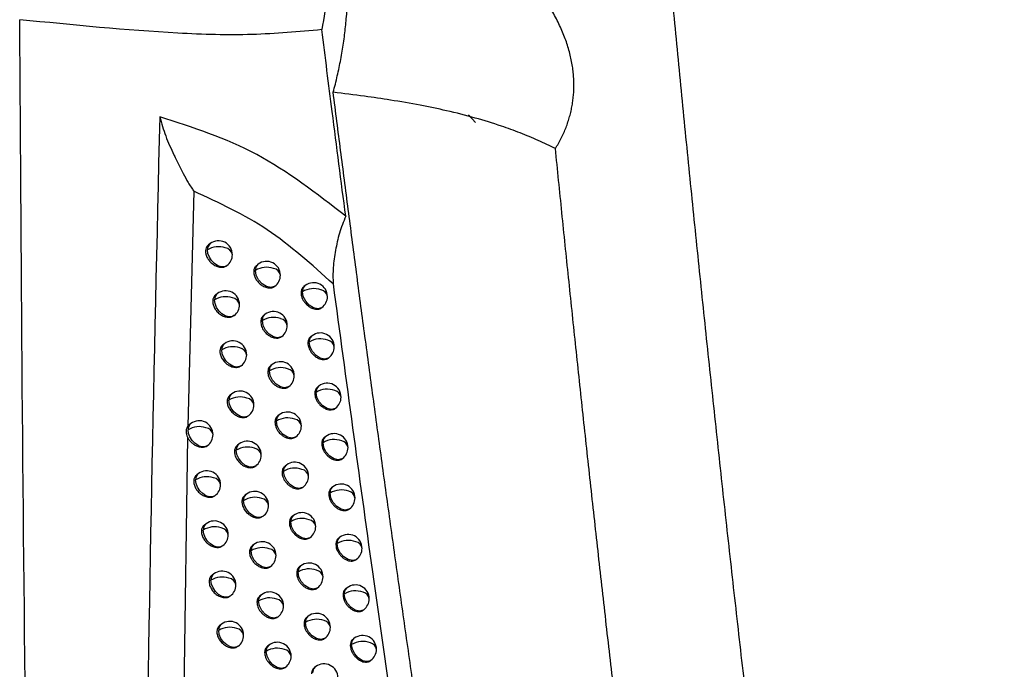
# Model space of a CAD drawing. Header units: millimetres. Extents: x 12 to 1209, y -252 to 1182.
# Tile 39 of 162: x 917 to 953, y 27 to 51. Entities that reach past the tile are written whole.
import ezdxf

# ---------------------------------------------------------------- set-up
doc = ezdxf.new("R2010")
doc.units = ezdxf.units.MM

msp = doc.modelspace()

# ---------------------------------------------------------------- linework, layer by layer
at = {"color": 7, "linetype": 'Continuous', "lineweight": 25}
for p, q in [((933.615, 46.871), (933.364, 47.146)), ((923.426, 44.376), (923.203, 35.871)), ((924.017, 42.483), (923.955, 42.437)), ((925.754, 41.738), (925.699, 41.696)), ((925.591, 41.464), (925.653, 41.51)), ((924.274, 40.672), (924.214, 40.626)), ((926.35, 40.935), (926.356, 40.94)), ((927.303, 40.699), (927.357, 40.74)), ((927.457, 40.967), (927.409, 40.931)), ((926.004, 39.922), (925.951, 39.881)), ((928.047, 40.159), (928.06, 40.169)), ((924.886, 39.882), (924.876, 39.874)), ((925.844, 39.649), (925.904, 39.694)), ((924.533, 38.859), (924.474, 38.814)), ((926.599, 39.118), (926.607, 39.123)), ((927.55, 38.88), (927.602, 38.919)), ((927.702, 39.147), (927.655, 39.111)), ((928.291, 38.338), (928.305, 38.348)), ((926.098, 37.832), (926.157, 37.877)), ((926.258, 38.104), (926.205, 38.064)), ((926.851, 37.299), (926.86, 37.306)), ((927.799, 37.059), (927.85, 37.097)), ((927.95, 37.325), (927.904, 37.29)), ((924.795, 37.044), (924.737, 37)), ((928.538, 36.515), (928.553, 36.527)), ((926.356, 36.014), (926.413, 36.057)), ((926.514, 36.285), (926.462, 36.246)), ((923.253, 35.92), (923.203, 35.871)), ((923.316, 35.967), (923.253, 35.92)), ((923.194, 35.476), (922.932, 17.376)), ((927.106, 35.479), (927.116, 35.486)), ((928.051, 35.237), (928.1, 35.274)), ((928.201, 35.501), (928.156, 35.467)), ((923.918, 35.175), (923.9, 35.157)), ((925.06, 35.227), (925.003, 35.185)), ((928.787, 34.691), (928.803, 34.703)), ((926.616, 34.194), (926.672, 34.236)), ((926.772, 34.464), (926.722, 34.426)), ((923.589, 34.154), (923.528, 34.108)), ((927.364, 33.657), (927.375, 33.665)), ((928.454, 33.676), (928.41, 33.643)), ((925.327, 33.409), (925.272, 33.368)), ((928.305, 33.413), (928.353, 33.449)), ((929.04, 32.866), (929.056, 32.878)), ((925.923, 32.607), (925.929, 32.611)), ((927.034, 32.641), (926.985, 32.604)), ((923.865, 32.339), (923.805, 32.293)), ((926.879, 32.373), (926.933, 32.414)), ((927.624, 31.834), (927.636, 31.843)), ((928.71, 31.85), (928.667, 31.818)), ((924.478, 31.549), (924.467, 31.541)), ((925.435, 31.316), (925.496, 31.362)), ((925.596, 31.589), (925.542, 31.548)), ((928.563, 31.587), (928.61, 31.623)), ((929.295, 31.039), (929.313, 31.052)), ((926.192, 30.786), (926.199, 30.791)), ((927.298, 30.817), (927.25, 30.781)), ((924.143, 30.522), (924.084, 30.477)), ((927.144, 30.55), (927.197, 30.59)), ((927.887, 30.009), (927.9, 30.019)), ((928.969, 30.022), (928.927, 29.99)), ((925.868, 29.768), (925.815, 29.728)), ((928.823, 29.76), (928.868, 29.795)), ((925.708, 29.496), (925.768, 29.541)), ((929.553, 29.21), (929.571, 29.224)), ((926.462, 28.963), (926.471, 28.97)), ((927.564, 28.991), (927.518, 28.956)), ((924.423, 28.703), (924.366, 28.66)), ((927.412, 28.725), (927.464, 28.764)), ((928.153, 28.183), (928.167, 28.193)), ((929.23, 28.193), (929.189, 28.162)), ((926.143, 27.945), (926.091, 27.905)), ((929.086, 27.932), (929.13, 27.965)), ((925.985, 27.674), (926.042, 27.717)), ((926.736, 27.139), (926.745, 27.146)), ((927.833, 27.164), (927.788, 27.13)), ((929.814, 27.38), (929.833, 27.394))]:
    msp.add_line(p, q, dxfattribs=at)
at = {"color": 7, "linetype": 'Continuous', "lineweight": 25, "flags": 128}
for points in [[(924.614, 41.681), (924.52, 41.642), (924.408, 41.643), (924.288, 41.683), (924.17, 41.76), (924.066, 41.866), (923.985, 41.991), (923.933, 42.125), (923.916, 42.255)], [(925.653, 41.51), (925.686, 41.655), (925.754, 41.738)], [(926.356, 40.94), (926.335, 40.926), (926.204, 40.892), (926.05, 40.926), (925.897, 41.023), (925.767, 41.168), (925.682, 41.339), (925.653, 41.51)], [(927.357, 40.74), (927.389, 40.884), (927.457, 40.967)], [(928.06, 40.169), (928.039, 40.155), (927.907, 40.121), (927.753, 40.155), (927.6, 40.252), (927.471, 40.397), (927.385, 40.568), (927.357, 40.739)], [(924.876, 39.874), (924.794, 39.835), (924.682, 39.829), (924.559, 39.865), (924.438, 39.94), (924.33, 40.046), (924.245, 40.174), (924.191, 40.311), (924.173, 40.444)], [(925.904, 39.694), (925.937, 39.839), (926.004, 39.922)], [(926.607, 39.123), (926.586, 39.11), (926.455, 39.076), (926.301, 39.11), (926.147, 39.207), (926.018, 39.352), (925.933, 39.523), (925.904, 39.694)], [(927.602, 38.919), (927.634, 39.064), (927.702, 39.147)], [(928.305, 38.348), (928.284, 38.334), (928.152, 38.301), (927.998, 38.335), (927.845, 38.432), (927.716, 38.577), (927.63, 38.748), (927.602, 38.919)], [(925.136, 38.061), (925.073, 38.027), (924.96, 38.014), (924.835, 38.045), (924.71, 38.117), (924.597, 38.224), (924.508, 38.353), (924.451, 38.494), (924.433, 38.631)], [(926.157, 37.877), (926.19, 38.021), (926.258, 38.104)], [(926.86, 37.306), (926.84, 37.292), (926.708, 37.258), (926.554, 37.292), (926.401, 37.389), (926.272, 37.534), (926.186, 37.705), (926.157, 37.876)], [(927.85, 37.097), (927.882, 37.242), (927.95, 37.325)], [(928.553, 36.527), (928.532, 36.513), (928.4, 36.479), (928.246, 36.513), (928.093, 36.61), (927.964, 36.755), (927.878, 36.926), (927.85, 37.097)], [(925.398, 36.246), (925.357, 36.221), (925.245, 36.198), (925.117, 36.222), (924.987, 36.291), (924.869, 36.397), (924.775, 36.53), (924.715, 36.675), (924.695, 36.816)], [(926.413, 36.057), (926.446, 36.202), (926.514, 36.285)], [(927.116, 35.486), (927.095, 35.472), (926.964, 35.439), (926.81, 35.473), (926.657, 35.57), (926.528, 35.715), (926.442, 35.886), (926.413, 36.057)], [(923.9, 35.157), (923.805, 35.124), (923.693, 35.13), (923.575, 35.173), (923.461, 35.251), (923.36, 35.357), (923.281, 35.481), (923.231, 35.612), (923.215, 35.74)], [(928.1, 35.274), (928.133, 35.419), (928.201, 35.501)], [(925.662, 34.429), (925.648, 34.42), (925.538, 34.383), (925.408, 34.397), (925.272, 34.461), (925.147, 34.567), (925.046, 34.702), (924.981, 34.852), (924.959, 35)], [(928.803, 34.703), (928.782, 34.689), (928.651, 34.656), (928.497, 34.69), (928.343, 34.787), (928.214, 34.932), (928.129, 35.103), (928.1, 35.274)], [(926.672, 34.236), (926.704, 34.381), (926.772, 34.464)], [(927.375, 33.665), (927.354, 33.652), (927.223, 33.618), (927.069, 33.652), (926.915, 33.749), (926.786, 33.894), (926.701, 34.065), (926.672, 34.236)], [(924.187, 33.353), (924.094, 33.313), (923.981, 33.314), (923.861, 33.354), (923.743, 33.43), (923.639, 33.536), (923.557, 33.662), (923.505, 33.796), (923.489, 33.926)], [(928.353, 33.449), (928.386, 33.594), (928.454, 33.676)], [(925.226, 33.181), (925.256, 33.32), (925.327, 33.409)], [(925.929, 32.611), (925.848, 32.572), (925.715, 32.569), (925.572, 32.623), (925.435, 32.727), (925.323, 32.867), (925.25, 33.025), (925.226, 33.181)], [(929.056, 32.878), (929.036, 32.864), (928.904, 32.831), (928.75, 32.865), (928.597, 32.962), (928.468, 33.107), (928.382, 33.278), (928.353, 33.449)], [(926.933, 32.414), (926.966, 32.559), (927.034, 32.641)], [(924.467, 31.541), (924.386, 31.502), (924.274, 31.496), (924.151, 31.532), (924.029, 31.606), (923.921, 31.713), (923.836, 31.84), (923.782, 31.977), (923.764, 32.111)], [(927.636, 31.843), (927.615, 31.829), (927.484, 31.795), (927.33, 31.83), (927.177, 31.927), (927.047, 32.072), (926.962, 32.243), (926.933, 32.413)], [(928.61, 31.623), (928.642, 31.767), (928.71, 31.85)], [(925.496, 31.362), (925.528, 31.507), (925.596, 31.589)], [(926.199, 30.791), (926.178, 30.777), (926.047, 30.744), (925.893, 30.778), (925.739, 30.875), (925.61, 31.02), (925.525, 31.191), (925.496, 31.362)], [(929.313, 31.052), (929.292, 31.038), (929.16, 31.004), (929.006, 31.039), (928.853, 31.136), (928.724, 31.281), (928.638, 31.452), (928.61, 31.622)], [(927.197, 30.59), (927.23, 30.734), (927.298, 30.817)], [(924.745, 29.724), (924.683, 29.691), (924.571, 29.677), (924.445, 29.708), (924.32, 29.78), (924.207, 29.886), (924.118, 30.016), (924.061, 30.157), (924.042, 30.294)], [(927.9, 30.019), (927.879, 30.005), (927.748, 29.971), (927.594, 30.006), (927.44, 30.103), (927.311, 30.248), (927.226, 30.419), (927.197, 30.589)], [(928.868, 29.795), (928.901, 29.939), (928.969, 30.022)], [(925.768, 29.541), (925.8, 29.685), (925.868, 29.768)], [(929.571, 29.224), (929.551, 29.21), (929.419, 29.176), (929.265, 29.211), (929.112, 29.308), (928.982, 29.453), (928.897, 29.624), (928.868, 29.795)], [(926.471, 28.97), (926.45, 28.956), (926.319, 28.922), (926.165, 28.956), (926.011, 29.053), (925.882, 29.198), (925.797, 29.369), (925.768, 29.54)], [(927.464, 28.764), (927.496, 28.909), (927.564, 28.991)], [(928.167, 28.193), (928.146, 28.179), (928.014, 28.146), (927.86, 28.18), (927.707, 28.277), (927.578, 28.422), (927.492, 28.593), (927.464, 28.764)], [(925.026, 27.905), (924.986, 27.881), (924.874, 27.857), (924.746, 27.881), (924.616, 27.95), (924.497, 28.056), (924.403, 28.189), (924.343, 28.334), (924.323, 28.475)], [(929.13, 27.965), (929.163, 28.11), (929.23, 28.193)], [(926.042, 27.717), (926.075, 27.862), (926.143, 27.945)], [(929.833, 27.394), (929.812, 27.38), (929.681, 27.347), (929.527, 27.381), (929.373, 27.478), (929.244, 27.623), (929.159, 27.794), (929.13, 27.965)], [(926.745, 27.146), (926.725, 27.133), (926.593, 27.099), (926.439, 27.133), (926.286, 27.23), (926.157, 27.375), (926.071, 27.546), (926.042, 27.717)], [(927.733, 26.937), (927.765, 27.082), (927.833, 27.164)]]:
    msp.add_lwpolyline(points, dxfattribs=at)
at = {"color": 7, "linetype": 'Continuous', "lineweight": 25}
for centre, radius, start, end in [((924.187, 42.272), 0.271, 128.8854, 183.5067), ((924.318, 42.084), 0.5, 359.6344, 127.0492), ((924.319, 41.615), 0.757, 71.4098, 122.1728), ((924.52, 42.033), 0.302, 9.1634, 82.2557), ((924.318, 42.084), 0.5, 307.2804, 359.6344), ((926.055, 41.339), 0.5, 359.5828, 127.0492), ((926.056, 40.867), 0.759, 70.4834, 122.0783), ((926.074, 41.505), 0.421, 179.2705, 179.3386), ((926.258, 41.286), 0.301, 9.3958, 80.1682), ((926.055, 41.339), 0.5, 307.0492, 359.5828), ((927.758, 40.568), 0.5, 359.5461, 127.0492), ((924.444, 40.461), 0.271, 128.8067, 183.5838), ((924.575, 40.273), 0.5, 359.6209, 127.0492), ((927.759, 40.095), 0.76, 69.5565, 122.019), ((927.778, 40.734), 0.421, 179.2705, 179.3222), ((927.968, 40.519), 0.294, 8.8021, 78.8645), ((924.576, 39.803), 0.757, 71.2305, 122.1476), ((924.778, 40.222), 0.3, 9.0247, 82.0413), ((924.575, 40.273), 0.5, 308.2356, 359.6209), ((927.758, 40.568), 0.5, 307.0492, 359.5461), ((926.306, 39.523), 0.5, 359.572, 127.0492), ((926.307, 39.051), 0.759, 70.3197, 122.06), ((926.325, 39.689), 0.421, 179.2705, 179.3365), ((926.51, 39.47), 0.299, 9.2916, 79.9433), ((926.306, 39.523), 0.5, 307.0492, 359.572), ((928.003, 38.747), 0.5, 359.5381, 127.0492), ((924.702, 38.648), 0.27, 128.716, 183.6725), ((924.835, 38.46), 0.5, 359.6079, 127.0492), ((928.004, 38.274), 0.76, 69.4083, 122.0069), ((928.023, 38.914), 0.421, 179.2705, 179.3197), ((928.214, 38.699), 0.292, 8.7081, 78.655), ((924.836, 37.989), 0.758, 71.0545, 122.1238), ((925.039, 38.41), 0.299, 8.8887, 81.8293), ((928.003, 38.747), 0.5, 307.0492, 359.5381), ((924.835, 38.46), 0.5, 307.0492, 359.6079), ((926.559, 37.705), 0.5, 359.5617, 127.0492), ((926.56, 37.233), 0.759, 70.1591, 122.0428), ((926.579, 37.871), 0.421, 179.2705, 179.3343), ((926.765, 37.653), 0.298, 9.1892, 79.7214), ((926.559, 37.705), 0.5, 307.0492, 359.5617), ((928.251, 36.926), 0.5, 359.5305, 127.0492), ((925.097, 36.645), 0.5, 359.5954, 127.0492), ((928.252, 36.452), 0.76, 69.263, 121.9958), ((928.271, 37.092), 0.421, 179.2705, 179.3172), ((928.463, 36.878), 0.291, 8.616, 78.4483), ((924.963, 36.834), 0.269, 128.6083, 183.778), ((925.098, 36.174), 0.758, 70.8818, 122.1013), ((925.303, 36.596), 0.297, 8.7554, 81.6197), ((928.251, 36.926), 0.5, 307.0492, 359.5305), ((925.097, 36.645), 0.5, 307.0492, 359.5954), ((926.815, 35.885), 0.5, 359.5519, 127.0492), ((923.617, 35.568), 0.5, 359.6374, 127.0492), ((926.816, 35.413), 0.76, 70.0014, 122.0268), ((926.835, 36.052), 0.421, 179.2705, 179.3319), ((927.022, 35.835), 0.297, 9.0887, 79.5026), ((923.487, 35.756), 0.272, 128.9565, 183.4398), ((923.618, 35.099), 0.757, 71.578, 122.1802), ((923.817, 35.516), 0.304, 9.2983, 82.4616), ((926.815, 35.885), 0.5, 307.0492, 359.5519), ((923.617, 35.568), 0.5, 307.4946, 359.6374), ((925.361, 34.828), 0.5, 359.5834, 127.0492), ((928.503, 34.629), 0.76, 69.1202, 121.9856), ((928.521, 35.269), 0.421, 179.2705, 179.3145), ((928.502, 35.102), 0.5, 359.5233, 127.0492), ((928.715, 35.055), 0.29, 8.5256, 78.2445), ((925.226, 35.018), 0.268, 128.4726, 183.9114), ((925.362, 34.357), 0.758, 70.7124, 122.0801), ((925.568, 34.78), 0.296, 8.6248, 81.4126), ((928.502, 35.102), 0.5, 307.0492, 359.5233), ((925.361, 34.828), 0.5, 307.0492, 359.5834), ((927.074, 34.065), 0.5, 359.5424, 127.0492), ((923.89, 33.755), 0.5, 359.6233, 127.0492), ((927.075, 33.592), 0.76, 69.8466, 122.0119), ((927.093, 34.231), 0.421, 179.2705, 179.3295), ((927.281, 34.014), 0.296, 8.9901, 79.2867), ((923.759, 33.943), 0.271, 128.8876, 183.5073), ((923.891, 33.285), 0.757, 71.3973, 122.1535), ((924.092, 33.704), 0.302, 9.1582, 82.2473), ((927.074, 34.065), 0.5, 307.0492, 359.5424), ((923.89, 33.755), 0.5, 307.2678, 359.6233), ((925.628, 33.01), 0.5, 359.5718, 127.0492), ((928.756, 32.804), 0.76, 68.9801, 121.9763), ((928.755, 33.277), 0.5, 359.5165, 127.0492), ((928.969, 33.231), 0.289, 8.4369, 78.0435), ((925.629, 32.538), 0.759, 70.5461, 122.0601), ((925.831, 32.957), 0.301, 9.4506, 80.254), ((928.775, 33.444), 0.421, 179.2705, 179.3119), ((928.755, 33.277), 0.5, 307.0492, 359.5165), ((925.628, 33.01), 0.5, 307.0492, 359.5718), ((924.166, 31.94), 0.5, 359.6096, 127.0492), ((927.336, 31.769), 0.76, 69.6947, 121.9979), ((927.335, 32.242), 0.5, 359.5335, 127.0492), ((927.544, 32.192), 0.295, 8.8933, 79.0739), ((924.034, 32.128), 0.271, 128.8099, 183.5834), ((924.167, 31.469), 0.758, 71.22, 122.1281), ((924.369, 31.889), 0.3, 9.0209, 82.0355), ((927.354, 32.409), 0.421, 179.2705, 179.327), ((927.335, 32.242), 0.5, 307.0492, 359.5335), ((924.166, 31.94), 0.5, 308.3593, 359.6096), ((929.012, 30.977), 0.761, 68.8426, 121.9679), ((929.011, 31.451), 0.5, 359.5102, 127.0492), ((925.899, 30.718), 0.759, 70.3829, 122.0412), ((925.917, 31.357), 0.421, 179.2705, 179.3398), ((925.898, 31.19), 0.5, 359.5607, 127.0492), ((926.102, 31.138), 0.3, 9.3354, 80.0415), ((929.031, 31.617), 0.421, 179.2705, 179.3093), ((929.226, 31.405), 0.288, 8.35, 77.8454), ((929.011, 31.451), 0.5, 307.0492, 359.5102), ((925.898, 31.19), 0.5, 307.0492, 359.5607), ((927.6, 29.945), 0.76, 69.5456, 121.985), ((927.599, 30.418), 0.5, 359.525, 127.0492), ((927.809, 30.369), 0.293, 8.7984, 78.8639), ((924.312, 30.311), 0.27, 128.7205, 183.6709), ((924.445, 29.652), 0.758, 71.046, 122.1041), ((924.444, 30.123), 0.5, 359.5964, 127.0492), ((924.649, 30.073), 0.299, 8.8863, 81.8261), ((927.618, 30.584), 0.421, 179.2705, 179.3245), ((927.599, 30.418), 0.5, 307.0492, 359.525), ((924.444, 30.123), 0.5, 307.0492, 359.5964), ((929.27, 29.623), 0.5, 359.5043, 127.0492), ((926.171, 28.896), 0.759, 70.2228, 122.0235), ((926.17, 29.369), 0.5, 359.55, 127.0492), ((926.375, 29.317), 0.299, 9.2332, 79.8209), ((929.271, 29.149), 0.761, 68.7076, 121.9603), ((929.289, 29.789), 0.421, 179.2705, 179.3066), ((929.486, 29.577), 0.287, 8.2649, 77.65), ((929.27, 29.623), 0.5, 307.0492, 359.5043), ((926.189, 29.535), 0.421, 179.2705, 179.3376), ((926.17, 29.369), 0.5, 307.0492, 359.55), ((927.866, 28.119), 0.76, 69.3993, 121.9731), ((927.865, 28.592), 0.5, 359.5169, 127.0492), ((924.591, 28.493), 0.269, 128.6145, 183.7747), ((924.726, 27.833), 0.758, 70.8752, 122.0814), ((924.725, 28.304), 0.5, 359.5837, 127.0492), ((924.931, 28.255), 0.297, 8.7544, 81.6191), ((927.885, 28.759), 0.421, 179.2705, 179.3218), ((928.076, 28.544), 0.292, 8.7053, 78.6569), ((927.865, 28.592), 0.5, 307.0492, 359.5169), ((924.725, 28.304), 0.5, 307.0492, 359.5837), ((929.532, 27.794), 0.5, 359.4989, 127.0492), ((926.445, 27.073), 0.76, 70.0656, 122.007), ((926.444, 27.546), 0.5, 359.5399, 127.0492), ((929.533, 27.32), 0.761, 68.5751, 121.9535), ((929.551, 27.96), 0.421, 179.2705, 179.3039), ((929.748, 27.748), 0.286, 8.1814, 77.4574), ((926.464, 27.712), 0.421, 179.2705, 179.3352), ((926.65, 27.494), 0.297, 9.1329, 79.6034), ((926.444, 27.546), 0.5, 307.0492, 359.5399), ((929.532, 27.794), 0.5, 307.0492, 359.4989), ((928.135, 26.765), 0.5, 359.5093, 127.0492)]:
    msp.add_arc(centre, radius, start, end, dxfattribs=at)
for points in [[(937.684, 89.21), (974.205, 68.416), (1010.726, 47.589), (1047.246, 26.702)], [(1047.246, 13.47), (1011.13, 33.082), (975.014, 52.753), (938.897, 72.457)]]:
    msp.add_open_spline(points, degree=3, dxfattribs=at)
for points, knots in [([(1047.025, 26.157), (1041.609, 29.26), (1030.513, 35.616), (1013.471, 45.367), (995.632, 55.564), (976.998, 66.208), (957.568, 77.297), (944.349, 84.835), (937.607, 88.679)], [0, 0, 0, 0, 0.148507, 0.304277, 0.467312, 0.637611, 0.815173, 1, 1, 1, 1]), ([(938.896, 72.402), (938.974, 71.414), (939.132, 69.437), (939.377, 66.468), (939.629, 63.495), (939.888, 60.519), (940.155, 57.541), (940.429, 54.559), (940.71, 51.574), (940.998, 48.586), (941.294, 45.594), (941.597, 42.6), (941.907, 39.602), (942.225, 36.601), (942.549, 33.597), (942.881, 30.59), (943.221, 27.58), (943.683, 23.562), (944.278, 18.533), (945.022, 12.487), (945.794, 6.431), (946.595, 0.365), (947.425, -5.712), (948.285, -11.8), (949.171, -17.897), (949.786, -21.97), (950.093, -24.007)], [0, 0, 0, 0, 0.031249, 0.062496, 0.093743, 0.12499, 0.156236, 0.187482, 0.218728, 0.249975, 0.281223, 0.312471, 0.343721, 0.374973, 0.406226, 0.437482, 0.468739, 0.5, 0.562517, 0.625024, 0.687525, 0.750021, 0.812515, 0.875007, 0.937502, 1, 1, 1, 1]), ([(928.466, 47.961), (928.492, 48.06), (928.545, 48.259), (928.616, 48.558), (928.681, 48.856), (928.74, 49.153), (928.793, 49.45), (928.84, 49.745), (928.88, 50.04), (928.914, 50.334), (928.974, 50.969), (929.009, 51.932), (928.925, 53.172), (928.714, 54.335), (928.443, 55.185), (928.191, 55.774), (928.005, 56.146), (927.801, 56.497), (927.579, 56.829), (927.417, 57.031), (927.336, 57.133)], [0, 0, 0, 0, 0.02791, 0.055724, 0.083466, 0.111159, 0.138825, 0.166489, 0.194174, 0.221903, 0.249699, 0.374808, 0.499801, 0.624829, 0.749993, 0.800031, 0.849913, 0.899778, 0.949761, 1, 1, 1, 1]), ([(927.497, 54.738), (927.665, 54.452), (927.999, 53.88), (928.24, 52.768), (928.289, 51.538), (928.132, 50.668), (928.054, 50.232)], [0, 0, 0, 0, 0.2503222, 0.5000498, 0.7496581, 1, 1, 1, 1]), ([(936.507, 45.925), (936.545, 45.987), (936.62, 46.111), (936.72, 46.302), (936.811, 46.494), (936.892, 46.689), (936.963, 46.886), (937.023, 47.084), (937.074, 47.285), (937.115, 47.487), (937.145, 47.69), (937.166, 47.895), (937.177, 48.101), (937.177, 48.308), (937.168, 48.517), (937.141, 48.811), (937.077, 49.196), (936.949, 49.669), (936.773, 50.147), (936.548, 50.627), (936.277, 51.11), (936.062, 51.424), (935.952, 51.583)], [0, 0, 0, 0, 0.0371968, 0.0740008, 0.110449, 0.1465795, 0.1824309, 0.218042, 0.2534524, 0.2887017, 0.3238298, 0.3588769, 0.3938829, 0.4288878, 0.4639312, 0.4990528, 0.5775, 0.6575034, 0.7394345, 0.8236308, 0.9103956, 1, 1, 1, 1]), ([(918.828, -32.664), (918.518, -23.639), (917.887, -5.295), (917.307, 22.467), (917.184, 41.12), (917.121, 50.592)], [0, 0, 0, 0, 0.322772, 0.656099, 1, 1, 1, 1]), ([(928.054, 50.232), (927.223, 50.156), (925.562, 50.004), (921.954, 50.107), (919.056, 50.398), (917.121, 50.592)], [0, 0, 0, 0, 0.2501061, 0.4995371, 1, 1, 1, 1]), ([(928.919, 43.475), (928.755, 44.738), (928.462, 46.993), (928.179, 49.243), (928.054, 50.232)], [0, 0, 0, 0, 0.560001, 1, 1, 1, 1]), ([(939.294, -22.385), (939.129, -21.469), (938.8, -19.644), (938.315, -16.92), (937.84, -14.219), (937.374, -11.541), (936.918, -8.887), (936.472, -6.256), (936.035, -3.647), (935.606, -1.062), (935.187, 1.5), (934.776, 4.039), (934.374, 6.555), (933.981, 9.049), (933.596, 11.519), (933.219, 13.966), (932.851, 16.391), (932.49, 18.793), (932.137, 21.172), (931.792, 23.528), (931.454, 25.861), (931.124, 28.172), (930.801, 30.46), (930.486, 32.726), (930.177, 34.969), (929.875, 37.189), (929.58, 39.387), (929.292, 41.562), (929.011, 43.715), (928.735, 45.846), (928.556, 47.258), (928.466, 47.961)], [0, 0, 0, 0, 0.038566, 0.07684, 0.114823, 0.152513, 0.189913, 0.22702, 0.263836, 0.30036, 0.336593, 0.372534, 0.408183, 0.44354, 0.478606, 0.513381, 0.547863, 0.582054, 0.615954, 0.649562, 0.682878, 0.715902, 0.748635, 0.781076, 0.813226, 0.845084, 0.87665, 0.907925, 0.938908, 0.9696, 1, 1, 1, 1]), ([(936.507, 45.925), (936.405, 45.975), (936.197, 46.077), (935.882, 46.221), (935.56, 46.359), (935.231, 46.492), (934.896, 46.619), (934.355, 46.809), (933.581, 47.047), (932.602, 47.294), (931.58, 47.505), (930.591, 47.676), (929.541, 47.83), (928.845, 47.914), (928.466, 47.961)], [0, 0, 0, 0, 0.040015, 0.080679, 0.122013, 0.16404, 0.206781, 0.250255, 0.36968, 0.49943, 0.616952, 0.749396, 0.863472, 1, 1, 1, 1]), ([(922.189, 47.073), (921.98, 38.151), (921.562, 20.307), (921.68, -6.245), (922.217, -23.961), (922.478, -32.574)], [0, 0, 0, 0, 0.339421, 0.678865, 1, 1, 1, 1]), ([(928.919, 43.475), (927.87, 44.291), (925.776, 45.92), (923.383, 46.689), (922.189, 47.073)], [0, 0, 0, 0, 0.501044, 1, 1, 1, 1]), ([(922.189, 47.073), (922.255, 46.842), (922.388, 46.378), (922.597, 45.921), (922.704, 45.692), (922.708, 45.684), (922.722, 45.654), (922.828, 45.43), (922.992, 45.1), (923.189, 44.745), (923.304, 44.557), (923.367, 44.46), (923.402, 44.411), (923.419, 44.386), (923.424, 44.379), (923.425, 44.377), (923.426, 44.376)], [0, 0, 0, 0, 0.249037, 0.499171, 0.499513, 0.501942, 0.508454, 0.532643, 0.749364, 0.87447, 0.937125, 0.968461, 0.991213, 0.997241, 0.999013, 1, 1, 1, 1]), ([(945.54, -25.196), (945.38, -24.143), (945.06, -22.048), (944.593, -18.924), (944.137, -15.835), (943.693, -12.78), (943.26, -9.759), (942.84, -6.772), (942.43, -3.819), (942.031, -0.9), (941.643, 1.986), (941.266, 4.837), (940.899, 7.655), (940.543, 10.438), (940.196, 13.189), (939.859, 15.906), (939.532, 18.589), (939.214, 21.239), (938.905, 23.855), (938.605, 26.438), (938.314, 28.989), (938.032, 31.505), (937.758, 33.989), (937.492, 36.44), (937.234, 38.858), (936.984, 41.243), (936.742, 43.595), (936.585, 45.152), (936.507, 45.925)], [0, 0, 0, 0, 0.04397, 0.087499, 0.130586, 0.173231, 0.215435, 0.257197, 0.298519, 0.339399, 0.379839, 0.419839, 0.459397, 0.498516, 0.537194, 0.575432, 0.61323, 0.650588, 0.687507, 0.723986, 0.760025, 0.795625, 0.830785, 0.865506, 0.899788, 0.933631, 0.967035, 1, 1, 1, 1]), ([(928.463, 41.021), (927.691, 41.721), (926.147, 43.122), (924.333, 43.958), (923.426, 44.376)], [0, 0, 0, 0, 0.500205, 1, 1, 1, 1]), ([(928.919, 43.475), (928.836, 43.272), (928.67, 42.868), (928.547, 42.238), (928.448, 41.614), (928.458, 41.218), (928.463, 41.021)], [0, 0, 0, 0, 0.250325, 0.499875, 0.750284, 1, 1, 1, 1]), ([(923.958, 42.433), (923.95, 42.429), (923.91, 42.407), (923.868, 42.335), (923.84, 42.224), (923.853, 42.095), (923.906, 41.963), (923.995, 41.837), (924.112, 41.732), (924.248, 41.657), (924.384, 41.623), (924.514, 41.627), (924.58, 41.663), (924.614, 41.681)], [0, 0, 0, 0, 0.02306, 0.119188, 0.210344, 0.307069, 0.407696, 0.498505, 0.605044, 0.703751, 0.8025, 0.899424, 1, 1, 1, 1]), ([(925.702, 41.693), (925.677, 41.672), (925.622, 41.626), (925.595, 41.537), (925.592, 41.478), (925.591, 41.464)], [0, 0, 0, 0, 0.379429, 0.853491, 1, 1, 1, 1]), ([(925.591, 41.464), (925.596, 41.416), (925.605, 41.321), (925.678, 41.173), (925.786, 41.042), (925.923, 40.942), (926.072, 40.882), (926.212, 40.875), (926.309, 40.897), (926.341, 40.932), (926.347, 40.938)], [0, 0, 0, 0, 0.137756, 0.275496, 0.413675, 0.552656, 0.692263, 0.832047, 0.971516, 1, 1, 1, 1]), ([(928.463, 41.021), (928.931, 37.548), (929.886, 30.457), (931.47, 19.537), (933.146, 8.573), (934.927, -2.44), (936.8, -13.497), (938.164, -21.058), (938.861, -24.916)], [0, 0, 0, 0, 0.159933, 0.326584, 0.499955, 0.659741, 0.826423, 1, 1, 1, 1]), ([(924.216, 40.623), (924.209, 40.619), (924.169, 40.599), (924.128, 40.526), (924.098, 40.414), (924.112, 40.281), (924.167, 40.147), (924.26, 40.018), (924.381, 39.913), (924.521, 39.839), (924.659, 39.809), (924.789, 39.819), (924.853, 39.86), (924.886, 39.882)], [0, 0, 0, 0, 0.01916, 0.115575, 0.20665, 0.303768, 0.404982, 0.495661, 0.603268, 0.702427, 0.801609, 0.898826, 1, 1, 1, 1]), ([(927.41, 40.929), (927.406, 40.927), (927.366, 40.903), (927.318, 40.828), (927.308, 40.74), (927.303, 40.699)], [0, 0, 0, 0, 0.05519, 0.567755, 1, 1, 1, 1]), ([(927.303, 40.699), (927.308, 40.646), (927.316, 40.563), (927.369, 40.448), (927.43, 40.352), (927.512, 40.263), (927.614, 40.184), (927.717, 40.132), (927.819, 40.106), (927.908, 40.103), (927.982, 40.123), (928.031, 40.14), (928.046, 40.159), (928.046, 40.159)], [0, 0, 0, 0, 0.154317, 0.236691, 0.322328, 0.439008, 0.530965, 0.645157, 0.739018, 0.829154, 0.915568, 0.998266, 1, 1, 1, 1]), ([(925.952, 39.879), (925.94, 39.87), (925.909, 39.847), (925.861, 39.775), (925.85, 39.699), (925.844, 39.649)], [0, 0, 0, 0, 0.181026, 0.462748, 1, 1, 1, 1]), ([(925.844, 39.649), (925.849, 39.595), (925.857, 39.512), (925.911, 39.398), (925.974, 39.301), (926.059, 39.212), (926.164, 39.136), (926.267, 39.087), (926.37, 39.062), (926.46, 39.061), (926.538, 39.079), (926.579, 39.105), (926.599, 39.118)], [0, 0, 0, 0, 0.154627, 0.236895, 0.322265, 0.444517, 0.535057, 0.645036, 0.740387, 0.831574, 0.918603, 1, 1, 1, 1]), ([(927.656, 39.11), (927.652, 39.107), (927.612, 39.083), (927.565, 39.008), (927.554, 38.92), (927.55, 38.88)], [0, 0, 0, 0, 0.0558047, 0.5681997, 1, 1, 1, 1]), ([(927.55, 38.88), (927.555, 38.826), (927.563, 38.744), (927.615, 38.629), (927.675, 38.533), (927.757, 38.444), (927.859, 38.365), (927.962, 38.312), (928.064, 38.286), (928.152, 38.282), (928.226, 38.302), (928.275, 38.319), (928.29, 38.338), (928.291, 38.338)], [0, 0, 0, 0, 0.154263, 0.236655, 0.32234, 0.437877, 0.530125, 0.64518, 0.738775, 0.828723, 0.915028, 0.997693, 1, 1, 1, 1]), ([(924.476, 38.811), (924.471, 38.809), (924.431, 38.789), (924.39, 38.716), (924.36, 38.607), (924.371, 38.481), (924.422, 38.346), (924.518, 38.206), (924.651, 38.092), (924.799, 38.019), (924.939, 37.995), (925.056, 38.008), (925.108, 38.047), (925.13, 38.064)], [0, 0, 0, 0, 0.01525, 0.115166, 0.209086, 0.297181, 0.39516, 0.503099, 0.621046, 0.724026, 0.82701, 0.927777, 1, 1, 1, 1]), ([(926.207, 38.062), (926.195, 38.053), (926.163, 38.03), (926.115, 37.959), (926.105, 37.882), (926.098, 37.832)], [0, 0, 0, 0, 0.181181, 0.462866, 1, 1, 1, 1]), ([(926.098, 37.832), (926.104, 37.778), (926.112, 37.696), (926.165, 37.582), (926.228, 37.484), (926.313, 37.395), (926.417, 37.319), (926.52, 37.269), (926.623, 37.244), (926.713, 37.243), (926.791, 37.26), (926.832, 37.287), (926.851, 37.299)], [0, 0, 0, 0, 0.154614, 0.236891, 0.322279, 0.444092, 0.534746, 0.645062, 0.740264, 0.831348, 0.918319, 1, 1, 1, 1]), ([(927.905, 37.289), (927.901, 37.286), (927.861, 37.262), (927.814, 37.187), (927.803, 37.099), (927.799, 37.059)], [0, 0, 0, 0, 0.0564469, 0.568666, 1, 1, 1, 1]), ([(927.799, 37.059), (927.804, 37.005), (927.812, 36.923), (927.864, 36.808), (927.924, 36.712), (928.005, 36.623), (928.106, 36.543), (928.21, 36.491), (928.311, 36.464), (928.399, 36.46), (928.473, 36.479), (928.522, 36.496), (928.537, 36.515), (928.537, 36.516)], [0, 0, 0, 0, 0.1541993, 0.236612, 0.3223512, 0.4365391, 0.5291292, 0.6452017, 0.7385014, 0.8282409, 0.9144229, 0.9970511, 1, 1, 1, 1]), ([(924.738, 37), (924.71, 36.972), (924.653, 36.917), (924.623, 36.791), (924.637, 36.649), (924.699, 36.506), (924.801, 36.372), (924.923, 36.273), (925.041, 36.216), (925.127, 36.192), (925.185, 36.186), (925.262, 36.186), (925.336, 36.198), (925.379, 36.237), (925.39, 36.248)], [0, 0, 0, 0, 0.1051311, 0.2088139, 0.3125397, 0.4211592, 0.5164775, 0.633493, 0.7157117, 0.7786421, 0.8222273, 0.8464282, 0.9578612, 1, 1, 1, 1]), ([(926.464, 36.244), (926.452, 36.235), (926.421, 36.212), (926.373, 36.14), (926.363, 36.064), (926.356, 36.014)], [0, 0, 0, 0, 0.181328, 0.462981, 1, 1, 1, 1]), ([(926.356, 36.014), (926.361, 35.96), (926.369, 35.878), (926.422, 35.763), (926.485, 35.666), (926.569, 35.577), (926.673, 35.5), (926.776, 35.45), (926.878, 35.424), (926.968, 35.423), (927.046, 35.44), (927.086, 35.466), (927.106, 35.479)], [0, 0, 0, 0, 0.1545952, 0.2368832, 0.3222911, 0.4436015, 0.5343863, 0.6450851, 0.7401253, 0.8310963, 0.9180031, 1, 1, 1, 1]), ([(923.203, 35.871), (923.189, 35.849), (923.156, 35.798), (923.14, 35.695), (923.152, 35.58), (923.181, 35.507), (923.194, 35.476)], [0, 0, 0, 0, 0.213798, 0.500011, 0.786071, 1, 1, 1, 1]), ([(923.194, 35.476), (923.212, 35.444), (923.248, 35.378), (923.324, 35.292), (923.416, 35.215), (923.523, 35.153), (923.632, 35.118), (923.735, 35.108), (923.824, 35.118), (923.876, 35.145), (923.9, 35.157)], [0, 0, 0, 0, 0.119772, 0.250852, 0.358303, 0.500392, 0.650454, 0.750061, 0.881207, 1, 1, 1, 1]), ([(928.157, 35.466), (928.153, 35.464), (928.113, 35.439), (928.065, 35.365), (928.055, 35.277), (928.051, 35.237)], [0, 0, 0, 0, 0.057121, 0.569157, 1, 1, 1, 1]), ([(925.005, 35.183), (924.977, 35.157), (924.919, 35.103), (924.888, 34.976), (924.904, 34.828), (924.97, 34.681), (925.079, 34.543), (925.204, 34.446), (925.323, 34.393), (925.423, 34.368), (925.534, 34.369), (925.62, 34.388), (925.652, 34.424), (925.656, 34.428)], [0, 0, 0, 0, 0.101309, 0.208845, 0.316423, 0.4295, 0.526957, 0.650119, 0.726916, 0.789432, 0.871343, 0.986356, 1, 1, 1, 1]), ([(928.051, 35.237), (928.054, 35.198), (928.06, 35.109), (928.115, 34.984), (928.188, 34.877), (928.265, 34.793), (928.36, 34.719), (928.463, 34.667), (928.561, 34.64), (928.649, 34.636), (928.722, 34.655), (928.771, 34.672), (928.786, 34.691), (928.787, 34.692)], [0, 0, 0, 0, 0.113556, 0.258631, 0.343378, 0.436068, 0.536696, 0.645254, 0.738216, 0.827714, 0.913751, 0.996329, 1, 1, 1, 1]), ([(926.723, 34.425), (926.695, 34.399), (926.633, 34.341), (926.622, 34.246), (926.616, 34.194)], [0, 0, 0, 0, 0.452302, 1, 1, 1, 1]), ([(923.53, 34.104), (923.522, 34.1), (923.482, 34.078), (923.44, 34.005), (923.412, 33.894), (923.426, 33.764), (923.479, 33.632), (923.568, 33.506), (923.685, 33.402), (923.822, 33.327), (923.957, 33.294), (924.087, 33.298), (924.154, 33.334), (924.187, 33.353)], [0, 0, 0, 0, 0.0236006, 0.1197046, 0.2109257, 0.307593, 0.4081406, 0.4989424, 0.6053391, 0.7039704, 0.8026453, 0.8995529, 1, 1, 1, 1]), ([(926.616, 34.194), (926.621, 34.14), (926.629, 34.058), (926.682, 33.943), (926.744, 33.846), (926.828, 33.756), (926.931, 33.679), (927.034, 33.629), (927.136, 33.603), (927.225, 33.602), (927.303, 33.619), (927.344, 33.645), (927.364, 33.657)], [0, 0, 0, 0, 0.154571, 0.23687, 0.322303, 0.443035, 0.533969, 0.645107, 0.73997, 0.830817, 0.917652, 1, 1, 1, 1]), ([(928.411, 33.642), (928.407, 33.639), (928.367, 33.615), (928.32, 33.541), (928.31, 33.453), (928.305, 33.413)], [0, 0, 0, 0, 0.057833, 0.569678, 1, 1, 1, 1]), ([(925.276, 33.363), (925.248, 33.34), (925.188, 33.289), (925.156, 33.159), (925.174, 33.002), (925.247, 32.848), (925.343, 32.733), (925.437, 32.655), (925.529, 32.6), (925.624, 32.564), (925.728, 32.547), (925.835, 32.552), (925.892, 32.593), (925.92, 32.612)], [0, 0, 0, 0, 0.095112, 0.208563, 0.322014, 0.442011, 0.54186, 0.604711, 0.676067, 0.750507, 0.814385, 0.91013, 1, 1, 1, 1]), ([(928.305, 33.413), (928.308, 33.374), (928.315, 33.286), (928.369, 33.161), (928.441, 33.053), (928.518, 32.969), (928.613, 32.894), (928.716, 32.842), (928.814, 32.815), (928.901, 32.811), (928.974, 32.83), (929.023, 32.846), (929.038, 32.865), (929.039, 32.866)], [0, 0, 0, 0, 0.11276, 0.2575772, 0.3423943, 0.4352882, 0.5362515, 0.645276, 0.7378674, 0.8271027, 0.912984, 0.995514, 1, 1, 1, 1]), ([(926.986, 32.603), (926.982, 32.601), (926.942, 32.576), (926.894, 32.501), (926.883, 32.413), (926.879, 32.373)], [0, 0, 0, 0, 0.053795, 0.566728, 1, 1, 1, 1]), ([(923.807, 32.29), (923.8, 32.286), (923.76, 32.265), (923.718, 32.193), (923.689, 32.08), (923.703, 31.947), (923.759, 31.812), (923.852, 31.684), (923.973, 31.579), (924.113, 31.506), (924.251, 31.476), (924.381, 31.486), (924.445, 31.528), (924.478, 31.549)], [0, 0, 0, 0, 0.019773, 0.11616, 0.207309, 0.304359, 0.405482, 0.496159, 0.603605, 0.702678, 0.801776, 0.898967, 1, 1, 1, 1]), ([(926.879, 32.373), (926.884, 32.319), (926.892, 32.236), (926.944, 32.122), (927.006, 32.024), (927.089, 31.935), (927.193, 31.857), (927.295, 31.806), (927.397, 31.78), (927.486, 31.779), (927.563, 31.795), (927.604, 31.821), (927.624, 31.834)], [0, 0, 0, 0, 0.15454, 0.236851, 0.322313, 0.442379, 0.533483, 0.645128, 0.739795, 0.830506, 0.917262, 1, 1, 1, 1]), ([(928.668, 31.816), (928.664, 31.814), (928.624, 31.79), (928.577, 31.715), (928.567, 31.627), (928.563, 31.587)], [0, 0, 0, 0, 0.058587, 0.570232, 1, 1, 1, 1]), ([(925.544, 31.547), (925.531, 31.537), (925.5, 31.514), (925.452, 31.443), (925.442, 31.366), (925.435, 31.316)], [0, 0, 0, 0, 0.180919, 0.46264, 1, 1, 1, 1]), ([(928.563, 31.587), (928.565, 31.549), (928.572, 31.461), (928.625, 31.337), (928.697, 31.228), (928.774, 31.144), (928.869, 31.068), (928.971, 31.015), (929.07, 30.989), (929.156, 30.984), (929.229, 31.002), (929.278, 31.019), (929.293, 31.038), (929.294, 31.039)], [0, 0, 0, 0, 0.1118327, 0.2563484, 0.3412465, 0.4343763, 0.5357297, 0.6452978, 0.7374712, 0.8264096, 0.9121148, 0.9945889, 1, 1, 1, 1]), ([(925.435, 31.316), (925.44, 31.262), (925.449, 31.18), (925.502, 31.065), (925.565, 30.968), (925.651, 30.879), (925.756, 30.803), (925.858, 30.754), (925.96, 30.73), (926.066, 30.729), (926.146, 30.749), (926.184, 30.782), (926.19, 30.788)], [0, 0, 0, 0, 0.154817, 0.237084, 0.322387, 0.446254, 0.536435, 0.645279, 0.740095, 0.825597, 0.968103, 1, 1, 1, 1]), ([(927.251, 30.78), (927.247, 30.777), (927.207, 30.753), (927.159, 30.678), (927.149, 30.59), (927.144, 30.55)], [0, 0, 0, 0, 0.054388, 0.567155, 1, 1, 1, 1]), ([(924.086, 30.474), (924.08, 30.472), (924.04, 30.452), (923.999, 30.379), (923.97, 30.269), (923.981, 30.143), (924.032, 30.008), (924.129, 29.868), (924.262, 29.754), (924.41, 29.682), (924.549, 29.658), (924.666, 29.672), (924.718, 29.711), (924.74, 29.727)], [0, 0, 0, 0, 0.015978, 0.115954, 0.210052, 0.29826, 0.396278, 0.504181, 0.622017, 0.724995, 0.827978, 0.928801, 1, 1, 1, 1]), ([(927.144, 30.55), (927.149, 30.496), (927.157, 30.413), (927.209, 30.298), (927.271, 30.201), (927.353, 30.112), (927.456, 30.033), (927.559, 29.982), (927.66, 29.956), (927.75, 29.953), (927.823, 29.974), (927.873, 29.99), (927.887, 30.009), (927.887, 30.009)], [0, 0, 0, 0, 0.154502, 0.236828, 0.322325, 0.441618, 0.53292, 0.64515, 0.739603, 0.830163, 0.916832, 0.999615, 1, 1, 1, 1]), ([(928.928, 29.989), (928.924, 29.986), (928.884, 29.962), (928.837, 29.888), (928.827, 29.8), (928.823, 29.76)], [0, 0, 0, 0, 0.059394, 0.570825, 1, 1, 1, 1]), ([(925.817, 29.726), (925.805, 29.717), (925.773, 29.694), (925.725, 29.622), (925.715, 29.546), (925.708, 29.496)], [0, 0, 0, 0, 0.181069, 0.462751, 1, 1, 1, 1]), ([(928.823, 29.76), (928.825, 29.722), (928.832, 29.635), (928.884, 29.511), (928.956, 29.402), (929.032, 29.317), (929.127, 29.241), (929.23, 29.188), (929.328, 29.161), (929.414, 29.156), (929.486, 29.174), (929.536, 29.19), (929.551, 29.21), (929.552, 29.211)], [0, 0, 0, 0, 0.110744, 0.254905, 0.339897, 0.433303, 0.535114, 0.645319, 0.737018, 0.825619, 0.911124, 0.993534, 1, 1, 1, 1]), ([(925.708, 29.496), (925.714, 29.442), (925.722, 29.359), (925.775, 29.245), (925.838, 29.147), (925.924, 29.058), (926.028, 28.982), (926.131, 28.933), (926.234, 28.908), (926.324, 28.907), (926.402, 28.925), (926.443, 28.951), (926.462, 28.963)], [0, 0, 0, 0, 0.154749, 0.236992, 0.322277, 0.445764, 0.535998, 0.645056, 0.740739, 0.832165, 0.919342, 1, 1, 1, 1]), ([(927.518, 28.955), (927.515, 28.952), (927.474, 28.928), (927.427, 28.853), (927.416, 28.765), (927.412, 28.725)], [0, 0, 0, 0, 0.055005, 0.567601, 1, 1, 1, 1]), ([(924.366, 28.659), (924.337, 28.631), (924.281, 28.575), (924.251, 28.449), (924.266, 28.307), (924.327, 28.164), (924.43, 28.03), (924.552, 27.931), (924.671, 27.874), (924.757, 27.851), (924.815, 27.845), (924.891, 27.846), (924.965, 27.858), (925.007, 27.897), (925.018, 27.907)], [0, 0, 0, 0, 0.1061659, 0.2098456, 0.3135435, 0.4221014, 0.517506, 0.6343468, 0.7174514, 0.7806633, 0.8239218, 0.8471854, 0.958657, 1, 1, 1, 1]), ([(927.412, 28.725), (927.417, 28.671), (927.425, 28.589), (927.477, 28.474), (927.538, 28.376), (927.62, 28.287), (927.723, 28.208), (927.825, 28.157), (927.926, 28.131), (928.015, 28.127), (928.089, 28.147), (928.138, 28.164), (928.152, 28.183), (928.153, 28.183)], [0, 0, 0, 0, 0.154456, 0.236799, 0.322336, 0.440729, 0.53226, 0.645172, 0.739388, 0.82978, 0.916351, 0.999106, 1, 1, 1, 1]), ([(929.19, 28.16), (929.186, 28.158), (929.146, 28.134), (929.1, 28.059), (929.09, 27.972), (929.086, 27.932)], [0, 0, 0, 0, 0.060262, 0.571466, 1, 1, 1, 1]), ([(926.093, 27.904), (926.08, 27.895), (926.049, 27.871), (926.001, 27.8), (925.991, 27.724), (925.985, 27.674)], [0, 0, 0, 0, 0.18122, 0.462868, 1, 1, 1, 1]), ([(929.086, 27.932), (929.088, 27.894), (929.094, 27.807), (929.146, 27.684), (929.217, 27.575), (929.293, 27.489), (929.389, 27.412), (929.491, 27.358), (929.589, 27.331), (929.674, 27.326), (929.746, 27.343), (929.796, 27.359), (929.811, 27.379), (929.813, 27.381)], [0, 0, 0, 0, 0.109455, 0.253193, 0.338296, 0.432028, 0.53438, 0.64534, 0.736497, 0.824712, 0.909986, 0.992322, 1, 1, 1, 1]), ([(925.985, 27.674), (925.99, 27.62), (925.998, 27.537), (926.051, 27.423), (926.114, 27.325), (926.199, 27.235), (926.303, 27.159), (926.405, 27.109), (926.508, 27.084), (926.598, 27.083), (926.675, 27.101), (926.716, 27.127), (926.736, 27.139)], [0, 0, 0, 0, 0.154738, 0.236989, 0.322289, 0.445398, 0.535731, 0.645079, 0.740625, 0.831956, 0.919079, 1, 1, 1, 1]), ([(927.789, 27.128), (927.785, 27.126), (927.745, 27.102), (927.697, 27.027), (927.687, 26.939), (927.682, 26.899)], [0, 0, 0, 0, 0.055649, 0.568069, 1, 1, 1, 1])]:
    msp.add_open_spline(points, degree=3, knots=knots, dxfattribs=at)

doc.saveas('drawing.dxf')
